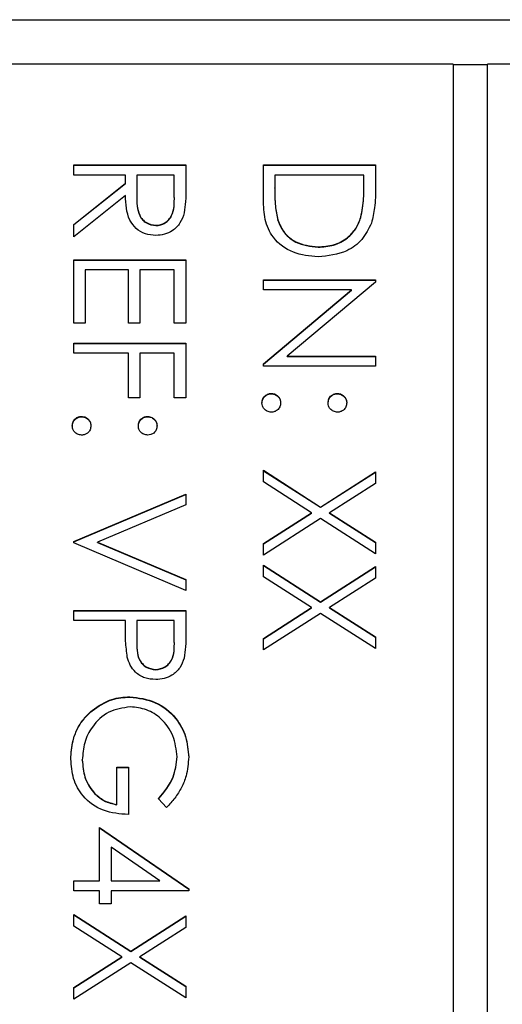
# Model space of a CAD drawing. Header units: millimetres. Extents: x 351 to 1801, y 78 to 1352.
# Tile 29 of 39: x 1620.53 to 1626.13, y 672.07 to 683.48. Entities that reach past the tile are written whole.
import ezdxf

# ---------------------------------------------------------------- set-up
doc = ezdxf.new("R2010")
doc.units = ezdxf.units.MM

msp = doc.modelspace()

# ---------------------------------------------------------------- linework, layer by layer
at = {"color": 7, "linetype": 'Continuous', "lineweight": 25}
for p, q in [((1611.057, 683.478), (1632.057, 683.478)), ((1625.557, 682.961), (1613.557, 682.961)), ((1625.557, 682.961), (1625.557, 642.986)), ((1625.957, 682.957), (1625.557, 682.957)), ((1625.957, 642.986), (1625.957, 682.961)), ((1629.557, 682.961), (1625.957, 682.961)), ((1621.157, 681.678), (1621.157, 681.795)), ((1621.157, 681.795), (1622.457, 681.795)), ((1621.157, 681.791), (1622.457, 681.791)), ((1622.457, 681.795), (1622.457, 681.535)), ((1623.357, 681.795), (1624.657, 681.795)), ((1623.357, 681.392), (1623.357, 681.795)), ((1623.357, 681.791), (1624.657, 681.791)), ((1624.657, 681.795), (1624.657, 681.533)), ((1621.757, 681.678), (1621.157, 681.678)), ((1621.757, 681.584), (1621.757, 681.678)), ((1621.891, 681.678), (1621.889, 681.441)), ((1622.324, 681.678), (1621.891, 681.678)), ((1622.324, 681.435), (1622.324, 681.678)), ((1623.491, 681.678), (1623.491, 681.529)), ((1624.524, 681.678), (1623.491, 681.678)), ((1624.524, 681.587), (1624.524, 681.678)), ((1621.157, 681.106), (1621.757, 681.584)), ((1621.157, 681.103), (1621.757, 681.58)), ((1621.757, 681.58), (1621.757, 681.584)), ((1624.524, 681.584), (1624.524, 681.587)), ((1621.757, 681.44), (1621.157, 680.962)), ((1621.889, 681.437), (1621.889, 681.432)), ((1622.324, 681.431), (1622.324, 681.435)), ((1623.491, 681.526), (1623.491, 681.529)), ((1621.157, 680.962), (1621.157, 681.106)), ((1622.11, 681.092), (1622.11, 681.096)), ((1623.524, 681.154), (1623.524, 681.158)), ((1624.487, 681.184), (1624.487, 681.188)), ((1623.991, 680.842), (1623.991, 680.846)), ((1621.157, 679.963), (1621.157, 680.696)), ((1621.157, 680.696), (1622.457, 680.696)), ((1621.157, 680.692), (1622.457, 680.692)), ((1622.457, 680.696), (1622.457, 679.963)), ((1621.291, 680.579), (1621.291, 679.963)), ((1621.791, 680.579), (1621.291, 680.579)), ((1621.791, 679.963), (1621.791, 680.579)), ((1621.924, 680.579), (1621.924, 679.963)), ((1622.324, 680.579), (1621.924, 680.579)), ((1622.324, 679.963), (1622.324, 680.579)), ((1623.357, 680.463), (1624.657, 680.463)), ((1623.357, 680.346), (1623.357, 680.463)), ((1623.357, 680.459), (1624.657, 680.459)), ((1624.657, 680.438), (1623.634, 679.58)), ((1624.657, 680.463), (1624.657, 680.438)), ((1624.378, 680.346), (1623.357, 680.346)), ((1623.357, 679.49), (1624.378, 680.346)), ((1623.357, 679.486), (1624.378, 680.342)), ((1624.378, 680.342), (1624.378, 680.346)), ((1621.291, 679.963), (1621.157, 679.963)), ((1621.924, 679.963), (1621.791, 679.963)), ((1622.457, 679.963), (1622.324, 679.963)), ((1621.157, 679.613), (1621.157, 679.73)), ((1621.157, 679.73), (1622.457, 679.73)), ((1621.157, 679.726), (1622.457, 679.726)), ((1622.457, 679.73), (1622.457, 679.097)), ((1621.791, 679.613), (1621.157, 679.613)), ((1621.791, 679.097), (1621.791, 679.613)), ((1621.924, 679.613), (1621.924, 679.097)), ((1622.324, 679.613), (1621.924, 679.613)), ((1622.324, 679.097), (1622.324, 679.613)), ((1623.357, 679.463), (1623.357, 679.49)), ((1623.634, 679.58), (1624.657, 679.58)), ((1623.634, 679.576), (1623.634, 679.58)), ((1623.634, 679.576), (1624.657, 679.576)), ((1624.657, 679.58), (1624.657, 679.463)), ((1624.657, 679.463), (1623.357, 679.463)), ((1623.449, 679.143), (1623.449, 679.147)), ((1624.216, 679.143), (1624.216, 679.147)), ((1621.924, 679.097), (1621.791, 679.097)), ((1622.457, 679.097), (1622.324, 679.097)), ((1621.249, 678.877), (1621.249, 678.88)), ((1622.016, 678.877), (1622.016, 678.88)), ((1623.357, 678.256), (1624.02, 677.831)), ((1623.357, 678.121), (1623.357, 678.256)), ((1623.357, 678.252), (1624.02, 677.828)), ((1624.02, 677.831), (1624.657, 678.239)), ((1624.02, 677.828), (1624.657, 678.235)), ((1624.657, 678.239), (1624.657, 678.104)), ((1623.915, 677.764), (1623.357, 678.121)), ((1624.657, 678.104), (1624.125, 677.764)), ((1621.157, 677.431), (1622.457, 677.981)), ((1621.157, 677.428), (1622.457, 677.977)), ((1622.457, 677.981), (1622.457, 677.856)), ((1622.457, 677.856), (1621.433, 677.423)), ((1624.02, 677.828), (1624.02, 677.831)), ((1623.357, 677.407), (1623.915, 677.764)), ((1623.357, 677.404), (1623.915, 677.761)), ((1624.02, 677.697), (1623.357, 677.273)), ((1623.915, 677.761), (1623.915, 677.764)), ((1624.657, 677.29), (1624.02, 677.697)), ((1624.125, 677.764), (1624.657, 677.424)), ((1624.125, 677.761), (1624.125, 677.764)), ((1624.125, 677.761), (1624.657, 677.421)), ((1621.157, 677.415), (1621.157, 677.431)), ((1622.457, 676.865), (1621.157, 677.415)), ((1621.433, 677.423), (1622.457, 676.99)), ((1621.433, 677.419), (1621.433, 677.423)), ((1621.433, 677.419), (1622.457, 676.986)), ((1623.357, 677.273), (1623.357, 677.407)), ((1624.657, 677.424), (1624.657, 677.29)), ((1623.357, 677.156), (1624.02, 676.732)), ((1623.357, 677.022), (1623.357, 677.156)), ((1623.357, 677.153), (1624.02, 676.729)), ((1624.02, 676.732), (1624.657, 677.14)), ((1624.02, 676.729), (1624.657, 677.136)), ((1624.657, 677.14), (1624.657, 677.005)), ((1622.457, 676.99), (1622.457, 676.865)), ((1623.915, 676.665), (1623.357, 677.022)), ((1624.657, 677.005), (1624.125, 676.665)), ((1623.357, 676.308), (1623.915, 676.665)), ((1623.357, 676.305), (1623.915, 676.661)), ((1623.915, 676.661), (1623.915, 676.665)), ((1624.02, 676.729), (1624.02, 676.732)), ((1624.125, 676.665), (1624.657, 676.325)), ((1624.125, 676.661), (1624.125, 676.665)), ((1624.125, 676.661), (1624.657, 676.321)), ((1621.157, 676.515), (1621.157, 676.632)), ((1621.157, 676.632), (1622.457, 676.632)), ((1621.157, 676.628), (1622.457, 676.628)), ((1622.457, 676.632), (1622.457, 676.377)), ((1624.02, 676.598), (1623.357, 676.174)), ((1624.657, 676.19), (1624.02, 676.598)), ((1621.757, 676.515), (1621.157, 676.515)), ((1621.757, 676.422), (1621.757, 676.515)), ((1621.891, 676.515), (1621.888, 676.288)), ((1622.324, 676.515), (1621.891, 676.515)), ((1622.324, 676.277), (1622.324, 676.515)), ((1623.357, 676.174), (1623.357, 676.308)), ((1624.657, 676.325), (1624.657, 676.19)), ((1621.888, 676.283), (1621.888, 676.279)), ((1622.324, 676.274), (1622.324, 676.277)), ((1622.108, 675.945), (1622.108, 675.949)), ((1621.808, 675.629), (1621.808, 675.632)), ((1621.37, 675.469), (1621.37, 675.473)), ((1622.357, 674.934), (1622.357, 674.937)), ((1621.257, 674.896), (1621.257, 674.9)), ((1621.657, 674.816), (1621.791, 674.816)), ((1621.657, 674.383), (1621.657, 674.816)), ((1621.657, 674.813), (1621.791, 674.813)), ((1621.791, 674.816), (1621.791, 674.267)), ((1621.657, 674.38), (1621.657, 674.383)), ((1622.235, 674.35), (1622.141, 674.45)), ((1621.457, 673.5), (1621.457, 674.117)), ((1621.457, 674.117), (1622.491, 673.407)), ((1621.457, 674.113), (1622.491, 673.404)), ((1622.155, 673.5), (1621.591, 673.888)), ((1621.591, 673.888), (1621.591, 673.5)), ((1621.157, 673.5), (1621.457, 673.5)), ((1621.157, 673.384), (1621.157, 673.5)), ((1621.157, 673.497), (1621.457, 673.497)), ((1621.457, 673.497), (1621.457, 673.5)), ((1621.591, 673.5), (1622.155, 673.5)), ((1621.591, 673.497), (1621.591, 673.5)), ((1621.591, 673.497), (1622.155, 673.497)), ((1622.155, 673.497), (1622.155, 673.5)), ((1621.457, 673.384), (1621.157, 673.384)), ((1621.457, 673.234), (1621.457, 673.384)), ((1621.591, 673.384), (1621.591, 673.234)), ((1622.491, 673.384), (1621.591, 673.384)), ((1622.491, 673.407), (1622.491, 673.384)), ((1621.591, 673.234), (1621.457, 673.234)), ((1621.157, 673.109), (1621.82, 672.685)), ((1621.157, 672.974), (1621.157, 673.109)), ((1621.157, 673.105), (1621.82, 672.681)), ((1621.82, 672.685), (1622.457, 673.092)), ((1621.82, 672.681), (1622.457, 673.089)), ((1622.457, 673.092), (1622.457, 672.958)), ((1621.715, 672.618), (1621.157, 672.974)), ((1622.457, 672.958), (1621.925, 672.618)), ((1621.82, 672.681), (1621.82, 672.685)), ((1621.157, 672.261), (1621.715, 672.618)), ((1621.157, 672.257), (1621.715, 672.614)), ((1621.82, 672.55), (1621.157, 672.126)), ((1621.715, 672.614), (1621.715, 672.618)), ((1622.457, 672.143), (1621.82, 672.55)), ((1621.925, 672.618), (1622.457, 672.277)), ((1621.925, 672.614), (1621.925, 672.618)), ((1621.925, 672.614), (1622.457, 672.274)), ((1621.157, 672.126), (1621.157, 672.261)), ((1622.457, 672.277), (1622.457, 672.143))]:
    msp.add_line(p, q, dxfattribs=at)
for points, knots in [([(1624.487, 681.188), (1624.501, 681.262), (1624.524, 681.394), (1624.524, 681.528), (1624.524, 681.587)], [0, 0, 0, 0, 0.559542, 1, 1, 1, 1]), ([(1624.487, 681.184), (1624.501, 681.258), (1624.524, 681.39), (1624.524, 681.524), (1624.524, 681.584)], [0, 0, 0, 0, 0.559542, 1, 1, 1, 1]), ([(1622.11, 680.979), (1622.068, 680.982), (1621.986, 680.989), (1621.877, 681.053), (1621.768, 681.2), (1621.762, 681.341), (1621.757, 681.44)], [0, 0, 0, 0, 0.1871202, 0.3739789, 0.5609112, 1, 1, 1, 1]), ([(1621.889, 681.441), (1621.889, 681.361), (1621.889, 681.261), (1621.953, 681.162), (1622.013, 681.111), (1622.071, 681.102), (1622.11, 681.096)], [0, 0, 0, 0, 0.499827, 0.625498, 0.751208, 1, 1, 1, 1]), ([(1621.889, 681.437), (1621.889, 681.357), (1621.889, 681.257), (1621.953, 681.159), (1622.013, 681.107), (1622.071, 681.098), (1622.11, 681.092)], [0, 0, 0, 0, 0.499827, 0.625498, 0.751208, 1, 1, 1, 1]), ([(1622.11, 681.096), (1622.129, 681.097), (1622.167, 681.1), (1622.219, 681.126), (1622.263, 681.162), (1622.326, 681.258), (1622.325, 681.357), (1622.324, 681.435)], [0, 0, 0, 0, 0.125307, 0.250617, 0.375954, 0.501281, 1, 1, 1, 1]), ([(1622.11, 681.092), (1622.129, 681.093), (1622.167, 681.096), (1622.219, 681.122), (1622.263, 681.159), (1622.326, 681.255), (1622.325, 681.353), (1622.324, 681.431)], [0, 0, 0, 0, 0.1253074, 0.250617, 0.3759543, 0.5012806, 1, 1, 1, 1]), ([(1622.457, 681.535), (1622.457, 681.48), (1622.458, 681.381), (1622.445, 681.284), (1622.44, 681.241)], [0, 0, 0, 0, 0.56024, 1, 1, 1, 1]), ([(1623.491, 681.529), (1623.49, 681.459), (1623.49, 681.334), (1623.513, 681.212), (1623.524, 681.158)], [0, 0, 0, 0, 0.560426, 1, 1, 1, 1]), ([(1623.491, 681.526), (1623.49, 681.456), (1623.49, 681.331), (1623.513, 681.208), (1623.524, 681.154)], [0, 0, 0, 0, 0.560426, 1, 1, 1, 1]), ([(1624.657, 681.533), (1624.657, 681.455), (1624.657, 681.315), (1624.625, 681.18), (1624.61, 681.12)], [0, 0, 0, 0, 0.560445, 1, 1, 1, 1]), ([(1623.991, 680.729), (1623.893, 680.739), (1623.698, 680.758), (1623.466, 680.926), (1623.364, 681.162), (1623.36, 681.316), (1623.357, 681.392)], [0, 0, 0, 0, 0.280124, 0.559248, 0.778837, 1, 1, 1, 1]), ([(1622.44, 681.241), (1622.426, 681.2), (1622.399, 681.118), (1622.311, 681.033), (1622.21, 680.985), (1622.143, 680.981), (1622.11, 680.979)], [0, 0, 0, 0, 0.279797, 0.5595, 0.779626, 1, 1, 1, 1]), ([(1623.524, 681.158), (1623.546, 681.106), (1623.592, 681.002), (1623.756, 680.872), (1623.902, 680.855), (1623.991, 680.846)], [0, 0, 0, 0, 0.280536, 0.561015, 1, 1, 1, 1]), ([(1623.524, 681.154), (1623.546, 681.103), (1623.592, 680.999), (1623.756, 680.868), (1623.902, 680.852), (1623.991, 680.842)], [0, 0, 0, 0, 0.280536, 0.561015, 1, 1, 1, 1]), ([(1623.991, 680.846), (1624.052, 680.85), (1624.174, 680.858), (1624.327, 680.939), (1624.436, 681.054), (1624.47, 681.143), (1624.487, 681.188)], [0, 0, 0, 0, 0.280178, 0.559765, 0.779797, 1, 1, 1, 1]), ([(1623.991, 680.842), (1624.052, 680.846), (1624.174, 680.855), (1624.327, 680.935), (1624.436, 681.05), (1624.47, 681.14), (1624.487, 681.184)], [0, 0, 0, 0, 0.280178, 0.559765, 0.779797, 1, 1, 1, 1]), ([(1624.61, 681.12), (1624.578, 681.054), (1624.514, 680.922), (1624.295, 680.761), (1624.106, 680.741), (1623.991, 680.729)], [0, 0, 0, 0, 0.280264, 0.560715, 1, 1, 1, 1]), ([(1623.341, 679.038), (1623.343, 679.054), (1623.347, 679.086), (1623.376, 679.121), (1623.411, 679.143), (1623.436, 679.146), (1623.449, 679.147)], [0, 0, 0, 0, 0.279581, 0.559143, 0.779575, 1, 1, 1, 1]), ([(1623.449, 679.147), (1623.465, 679.145), (1623.497, 679.141), (1623.532, 679.112), (1623.554, 679.076), (1623.556, 679.051), (1623.557, 679.038)], [0, 0, 0, 0, 0.279576, 0.559284, 0.779552, 1, 1, 1, 1]), ([(1624.107, 679.038), (1624.109, 679.054), (1624.113, 679.086), (1624.142, 679.122), (1624.178, 679.143), (1624.203, 679.146), (1624.216, 679.147)], [0, 0, 0, 0, 0.279647, 0.559299, 0.779615, 1, 1, 1, 1]), ([(1624.216, 679.147), (1624.232, 679.145), (1624.263, 679.141), (1624.299, 679.111), (1624.32, 679.076), (1624.323, 679.051), (1624.324, 679.038)], [0, 0, 0, 0, 0.279585, 0.559454, 0.779697, 1, 1, 1, 1]), ([(1623.341, 679.035), (1623.343, 679.051), (1623.347, 679.083), (1623.376, 679.118), (1623.411, 679.14), (1623.436, 679.142), (1623.449, 679.143)], [0, 0, 0, 0, 0.279581, 0.559143, 0.779575, 1, 1, 1, 1]), ([(1623.449, 678.93), (1623.433, 678.932), (1623.401, 678.936), (1623.366, 678.965), (1623.344, 679.001), (1623.342, 679.026), (1623.341, 679.038)], [0, 0, 0, 0, 0.2794691, 0.5593578, 0.7796739, 1, 1, 1, 1]), ([(1623.449, 679.143), (1623.465, 679.141), (1623.497, 679.137), (1623.532, 679.108), (1623.554, 679.073), (1623.556, 679.047), (1623.557, 679.035)], [0, 0, 0, 0, 0.279576, 0.559284, 0.779552, 1, 1, 1, 1]), ([(1623.557, 679.038), (1623.555, 679.022), (1623.552, 678.99), (1623.522, 678.955), (1623.487, 678.933), (1623.462, 678.931), (1623.449, 678.93)], [0, 0, 0, 0, 0.279602, 0.559212, 0.779475, 1, 1, 1, 1]), ([(1624.107, 679.035), (1624.109, 679.051), (1624.113, 679.083), (1624.142, 679.118), (1624.178, 679.14), (1624.203, 679.142), (1624.216, 679.143)], [0, 0, 0, 0, 0.279647, 0.559299, 0.779615, 1, 1, 1, 1]), ([(1624.216, 678.93), (1624.2, 678.932), (1624.168, 678.936), (1624.132, 678.965), (1624.11, 679.001), (1624.108, 679.026), (1624.107, 679.038)], [0, 0, 0, 0, 0.279517, 0.559326, 0.779544, 1, 1, 1, 1]), ([(1624.216, 679.143), (1624.232, 679.141), (1624.263, 679.137), (1624.299, 679.108), (1624.32, 679.072), (1624.323, 679.047), (1624.324, 679.035)], [0, 0, 0, 0, 0.2795852, 0.5594544, 0.7796968, 1, 1, 1, 1]), ([(1624.324, 679.038), (1624.322, 679.022), (1624.318, 678.99), (1624.289, 678.955), (1624.253, 678.933), (1624.228, 678.931), (1624.216, 678.93)], [0, 0, 0, 0, 0.279602, 0.559212, 0.779475, 1, 1, 1, 1]), ([(1621.141, 678.772), (1621.143, 678.788), (1621.147, 678.82), (1621.176, 678.855), (1621.211, 678.877), (1621.236, 678.879), (1621.249, 678.88)], [0, 0, 0, 0, 0.279581, 0.559143, 0.779575, 1, 1, 1, 1]), ([(1621.141, 678.768), (1621.143, 678.784), (1621.147, 678.816), (1621.176, 678.851), (1621.211, 678.873), (1621.236, 678.876), (1621.249, 678.877)], [0, 0, 0, 0, 0.279581, 0.559143, 0.779575, 1, 1, 1, 1]), ([(1621.249, 678.88), (1621.265, 678.878), (1621.297, 678.875), (1621.332, 678.845), (1621.354, 678.81), (1621.356, 678.785), (1621.357, 678.772)], [0, 0, 0, 0, 0.279576, 0.559284, 0.779552, 1, 1, 1, 1]), ([(1621.249, 678.877), (1621.265, 678.875), (1621.297, 678.871), (1621.332, 678.842), (1621.354, 678.806), (1621.356, 678.781), (1621.357, 678.768)], [0, 0, 0, 0, 0.279576, 0.559284, 0.779552, 1, 1, 1, 1]), ([(1621.907, 678.772), (1621.909, 678.788), (1621.913, 678.82), (1621.942, 678.855), (1621.978, 678.877), (1622.003, 678.879), (1622.016, 678.88)], [0, 0, 0, 0, 0.2796468, 0.5592988, 0.7796148, 1, 1, 1, 1]), ([(1621.907, 678.768), (1621.909, 678.784), (1621.913, 678.816), (1621.942, 678.852), (1621.978, 678.873), (1622.003, 678.876), (1622.016, 678.877)], [0, 0, 0, 0, 0.279647, 0.559299, 0.779615, 1, 1, 1, 1]), ([(1622.016, 678.88), (1622.032, 678.878), (1622.063, 678.874), (1622.099, 678.845), (1622.12, 678.81), (1622.123, 678.785), (1622.124, 678.772)], [0, 0, 0, 0, 0.279585, 0.559454, 0.779697, 1, 1, 1, 1]), ([(1622.016, 678.877), (1622.032, 678.875), (1622.063, 678.871), (1622.099, 678.841), (1622.12, 678.806), (1622.123, 678.781), (1622.124, 678.768)], [0, 0, 0, 0, 0.279585, 0.559454, 0.779697, 1, 1, 1, 1]), ([(1621.249, 678.664), (1621.233, 678.666), (1621.201, 678.669), (1621.166, 678.699), (1621.144, 678.734), (1621.142, 678.759), (1621.141, 678.772)], [0, 0, 0, 0, 0.279469, 0.559358, 0.779674, 1, 1, 1, 1]), ([(1621.357, 678.772), (1621.355, 678.756), (1621.352, 678.724), (1621.322, 678.689), (1621.287, 678.667), (1621.262, 678.665), (1621.249, 678.664)], [0, 0, 0, 0, 0.279602, 0.559212, 0.779475, 1, 1, 1, 1]), ([(1622.016, 678.664), (1622, 678.666), (1621.968, 678.669), (1621.932, 678.699), (1621.91, 678.734), (1621.908, 678.759), (1621.907, 678.772)], [0, 0, 0, 0, 0.279517, 0.559326, 0.779544, 1, 1, 1, 1]), ([(1622.124, 678.772), (1622.122, 678.756), (1622.118, 678.724), (1622.089, 678.689), (1622.053, 678.667), (1622.028, 678.665), (1622.016, 678.664)], [0, 0, 0, 0, 0.279602, 0.559212, 0.779475, 1, 1, 1, 1]), ([(1621.779, 676.091), (1621.771, 676.153), (1621.757, 676.263), (1621.757, 676.373), (1621.757, 676.422)], [0, 0, 0, 0, 0.559694, 1, 1, 1, 1]), ([(1622.457, 676.377), (1622.457, 676.321), (1622.458, 676.222), (1622.444, 676.124), (1622.438, 676.081)], [0, 0, 0, 0, 0.560314, 1, 1, 1, 1]), ([(1621.888, 676.288), (1621.887, 676.208), (1621.887, 676.109), (1621.952, 676.014), (1622.012, 675.964), (1622.07, 675.955), (1622.108, 675.949)], [0, 0, 0, 0, 0.499721, 0.62535, 0.751083, 1, 1, 1, 1]), ([(1621.888, 676.284), (1621.887, 676.205), (1621.887, 676.106), (1621.952, 676.01), (1622.012, 675.96), (1622.07, 675.951), (1622.108, 675.945)], [0, 0, 0, 0, 0.499721, 0.62535, 0.751083, 1, 1, 1, 1]), ([(1622.108, 675.949), (1622.145, 675.955), (1622.201, 675.964), (1622.26, 676.011), (1622.326, 676.103), (1622.325, 676.2), (1622.324, 676.277)], [0, 0, 0, 0, 0.248969, 0.374729, 0.500383, 1, 1, 1, 1]), ([(1622.108, 675.945), (1622.145, 675.951), (1622.201, 675.96), (1622.26, 676.008), (1622.326, 676.1), (1622.325, 676.196), (1622.324, 676.274)], [0, 0, 0, 0, 0.248969, 0.374729, 0.500383, 1, 1, 1, 1]), ([(1622.109, 675.832), (1622.066, 675.835), (1621.98, 675.841), (1621.876, 675.907), (1621.808, 675.995), (1621.789, 676.059), (1621.779, 676.091)], [0, 0, 0, 0, 0.280099, 0.559324, 0.779458, 1, 1, 1, 1]), ([(1622.438, 676.081), (1622.423, 676.042), (1622.395, 675.963), (1622.307, 675.881), (1622.207, 675.838), (1622.141, 675.834), (1622.109, 675.832)], [0, 0, 0, 0, 0.279705, 0.559381, 0.779509, 1, 1, 1, 1]), ([(1621.37, 675.473), (1621.444, 675.524), (1621.577, 675.616), (1621.737, 675.627), (1621.808, 675.632)], [0, 0, 0, 0, 0.5593165, 1, 1, 1, 1]), ([(1621.37, 675.469), (1621.444, 675.521), (1621.577, 675.612), (1621.737, 675.624), (1621.808, 675.629)], [0, 0, 0, 0, 0.559317, 1, 1, 1, 1]), ([(1621.808, 675.632), (1621.91, 675.62), (1622.113, 675.594), (1622.342, 675.407), (1622.471, 675.174), (1622.484, 675.014), (1622.491, 674.934)], [0, 0, 0, 0, 0.27959, 0.559072, 0.779411, 1, 1, 1, 1]), ([(1621.808, 675.629), (1621.91, 675.616), (1622.113, 675.59), (1622.342, 675.403), (1622.471, 675.17), (1622.484, 675.01), (1622.491, 674.93)], [0, 0, 0, 0, 0.27959, 0.559072, 0.779411, 1, 1, 1, 1]), ([(1621.813, 675.516), (1621.727, 675.502), (1621.555, 675.476), (1621.373, 675.303), (1621.273, 675.103), (1621.263, 674.968), (1621.257, 674.9)], [0, 0, 0, 0, 0.279061, 0.558584, 0.779236, 1, 1, 1, 1]), ([(1622.357, 674.937), (1622.347, 675.02), (1622.327, 675.184), (1622.188, 675.376), (1622.007, 675.494), (1621.878, 675.508), (1621.813, 675.516)], [0, 0, 0, 0, 0.279847, 0.559555, 0.779847, 1, 1, 1, 1]), ([(1621.124, 674.91), (1621.128, 674.982), (1621.135, 675.101), (1621.194, 675.257), (1621.268, 675.377), (1621.336, 675.441), (1621.37, 675.473)], [0, 0, 0, 0, 0.339789, 0.559872, 0.779908, 1, 1, 1, 1]), ([(1621.124, 674.907), (1621.128, 674.979), (1621.135, 675.098), (1621.194, 675.254), (1621.268, 675.374), (1621.336, 675.438), (1621.37, 675.469)], [0, 0, 0, 0, 0.339789, 0.559872, 0.779908, 1, 1, 1, 1]), ([(1622.141, 674.45), (1622.207, 674.53), (1622.325, 674.674), (1622.347, 674.857), (1622.357, 674.937)], [0, 0, 0, 0, 0.55984, 1, 1, 1, 1]), ([(1622.141, 674.446), (1622.207, 674.526), (1622.325, 674.67), (1622.347, 674.853), (1622.357, 674.934)], [0, 0, 0, 0, 0.55984, 1, 1, 1, 1]), ([(1622.491, 674.934), (1622.485, 674.859), (1622.476, 674.737), (1622.411, 674.578), (1622.333, 674.456), (1622.268, 674.385), (1622.235, 674.35)], [0, 0, 0, 0, 0.339527, 0.559586, 0.779731, 1, 1, 1, 1]), ([(1621.791, 674.267), (1621.692, 674.275), (1621.497, 674.29), (1621.265, 674.455), (1621.14, 674.679), (1621.129, 674.833), (1621.124, 674.91)], [0, 0, 0, 0, 0.280351, 0.559367, 0.779371, 1, 1, 1, 1]), ([(1621.257, 674.9), (1621.262, 674.833), (1621.273, 674.699), (1621.369, 674.534), (1621.503, 674.42), (1621.606, 674.396), (1621.657, 674.383)], [0, 0, 0, 0, 0.2802537, 0.5599124, 0.7799408, 1, 1, 1, 1]), ([(1621.257, 674.896), (1621.262, 674.829), (1621.273, 674.695), (1621.369, 674.531), (1621.503, 674.417), (1621.606, 674.392), (1621.657, 674.38)], [0, 0, 0, 0, 0.280254, 0.559912, 0.779941, 1, 1, 1, 1])]:
    msp.add_open_spline(points, degree=3, knots=knots, dxfattribs=at)

doc.saveas('drawing.dxf')
